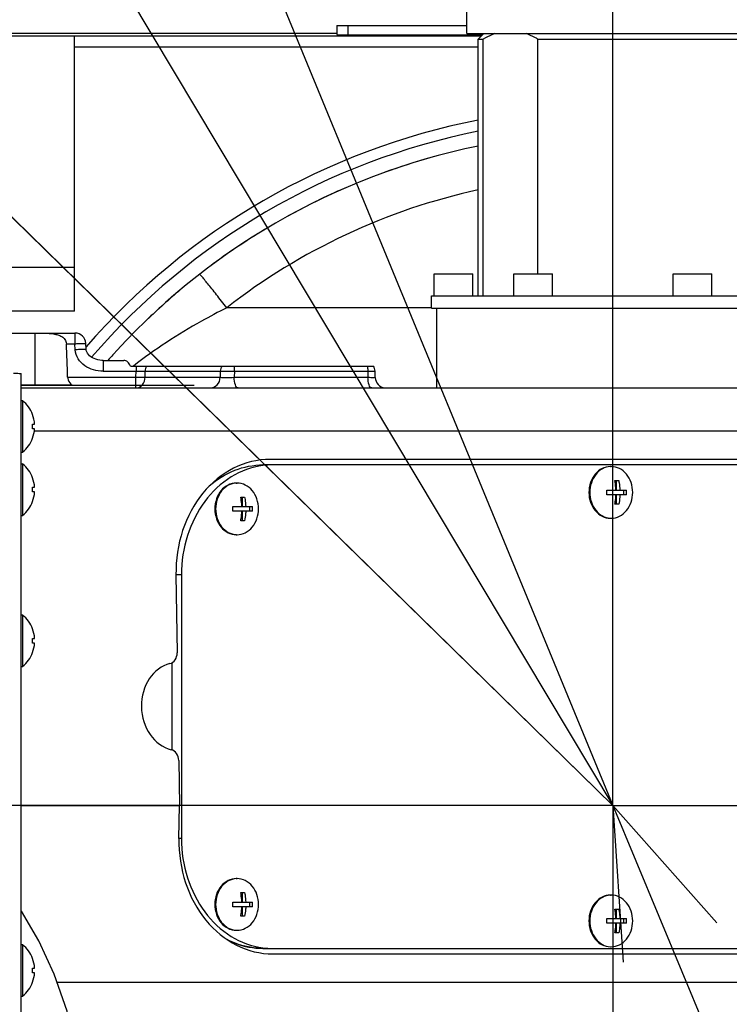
# Model space of a CAD drawing. Header units: millimetres. Extents: x 0 to 1249, y 0 to 420.
# Tile 25 of 104: x 121 to 129, y 278 to 290. Entities that reach past the tile are written whole.
import ezdxf

# ---------------------------------------------------------------- set-up
doc = ezdxf.new("R2010")
doc.units = ezdxf.units.MM
doc.header["$LTSCALE"] = 32.67
doc.linetypes.add('CENTER', pattern=[0.6, 0.375, -0.075, 0.075, -0.075])
doc.linetypes.add('PHANTOM', pattern=[0.8, 0.45, -0.05, 0.1, -0.05, 0.1, -0.05])
doc.layers.get('0').update_dxf_attribs({"linetype": 'CONTINUOUS'})
for name, color, linetype in [('1_DESIGN', 7, 'CONTINUOUS'), ('ASSY', 7, 'CONTINUOUS'), ('AXIS', 7, 'CONTINUOUS'), ('CHAMFER', 7, 'CONTINUOUS'), ('CRV2', 7, 'CONTINUOUS'), ('DRA_ITEM', 7, 'CONTINUOUS'), ('DRAFT', 7, 'CONTINUOUS'), ('DRIV_DIM', 7, 'CONTINUOUS'), ('FURIMAWASHI', 7, 'CONTINUOUS'), ('MECHA_STOPPER', 7, 'CONTINUOUS'), ('ROUND', 7, 'CONTINUOUS')]:
    doc.layers.add(name, color=color, linetype=linetype)
doc.styles.get("Standard").update_dxf_attribs({"font": 'txt', "width": 0.8})
doc.dimstyles.new('DIMSTYLE_2', dxfattribs={"dimtxt": 3.8, "dimasz": 1.8, "dimexe": 2, "dimexo": 1.5, "dimtad": 1, "dimdec": 1, "dimlfac": 15, "dimdsep": 46, "dimtxsty": 'STANDARD', "dimblk": 'OPEN', "dimblk1": 'OPEN', "dimblk2": 'OPEN', "dimcen": 0.09, "dimadec": 0, "dimazin": 0, "dimtp": 0.001, "dimtm": 0.001, "dimtfac": 1, "dimtdec": 1, "dimtofl": 0, "dimtmove": 0, "dimatfit": 3, "dimldrblk": 'OPEN', "dimfxl": 1, "dimtolj": 1, "dimarcsym": 0})
doc.dimstyles.new('DIMSTYLE_3', dxfattribs={"dimtxt": 3.8, "dimasz": 1.8, "dimexe": 2, "dimexo": 1.5, "dimgap": 0.95, "dimtad": 1, "dimdec": 3, "dimlfac": 15, "dimdsep": 46, "dimtxsty": 'STANDARD', "dimblk": 'OPEN', "dimblk1": 'OPEN', "dimblk2": 'OPEN', "dimcen": 0.09, "dimadec": 0, "dimazin": 0, "dimtp": 0.001, "dimtm": 0.001, "dimtfac": 1, "dimtdec": 3, "dimtofl": 0, "dimtmove": 0, "dimatfit": 3, "dimldrblk": 'OPEN', "dimfxl": 1, "dimtolj": 1, "dimarcsym": 0})
doc.dimstyles.new('DIMSTYLE_5', dxfattribs={"dimtxt": 3.8, "dimasz": 1.8, "dimexe": 2, "dimexo": 1.5, "dimgap": 0.95, "dimtad": 1, "dimdec": 0, "dimlfac": 15, "dimdsep": 46, "dimtxsty": 'STANDARD', "dimblk": 'OPEN', "dimblk1": 'OPEN', "dimblk2": 'OPEN', "dimcen": 0.09, "dimadec": 0, "dimazin": 0, "dimtp": 0.001, "dimtm": 0.001, "dimtfac": 1, "dimtdec": 0, "dimtofl": 0, "dimtmove": 0, "dimatfit": 3, "dimldrblk": 'OPEN', "dimfxl": 1, "dimtolj": 1, "dimarcsym": 0})
doc.dimstyles.new('DIMSTYLE_6', dxfattribs={"dimtxt": 3.8, "dimasz": 1.8, "dimexe": 2, "dimexo": 1.5, "dimgap": 1.9, "dimtad": 1, "dimdec": 3, "dimlfac": 15, "dimdsep": 46, "dimtxsty": 'STANDARD', "dimblk": 'OPEN', "dimblk1": 'OPEN', "dimblk2": 'OPEN', "dimcen": 0.09, "dimadec": 0, "dimazin": 0, "dimtp": 0.5, "dimtm": 0.5, "dimtfac": 1, "dimtdec": 3, "dimtofl": 0, "dimtmove": 0, "dimatfit": 3, "dimldrblk": 'OPEN', "dimfxl": 1, "dimtolj": 1, "dimarcsym": 0})

# ---------------------------------------------------------------- blocks, each defined once
blk = doc.blocks.new('_OPEN')
at = {"color": 0, "linetype": 'BYBLOCK'}
for p, q in [((0, 0), (-1, 0.342)), ((-1, -0.342), (0, 0)), ((-1, 0), (0, 0))]:
    blk.add_line(p, q, dxfattribs=at)
blk = doc.blocks.new('*D15')
at = {"layer": 'DRIV_DIM', "color": 2, "linetype": 'CONTINUOUS'}
for p, q in [((127.995, 279.991), (83.129, 323.915)), ((104.121, 303.363), (104.121, 303.363)), ((104.121, 303.363), (127.995, 279.991))]:
    blk.add_line(p, q, dxfattribs=at)
at = {"layer": 'DRIV_DIM', "color": 2, "linetype": 'CONTINUOUS', "xscale": 1.8, "yscale": 1.8, "zscale": 1.8, "rotation": 315.6077228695}
blk.add_blockref('_OPEN', (104.121, 303.363), dxfattribs=at)
blk = doc.blocks.new('*D16')
at = {"layer": 'DRIV_DIM', "color": 2, "linetype": 'CONTINUOUS'}
blk.add_line((78.975, 361.946), (127.995, 279.991), dxfattribs=at)
at = {"layer": 'DRIV_DIM', "color": 2, "linetype": 'CONTINUOUS', "xscale": 1.8, "yscale": 1.8, "zscale": 1.8, "rotation": 120.8849795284}
blk.add_blockref('_OPEN', (78.975, 361.946), dxfattribs=at)
blk = doc.blocks.new('*D17')
at = {"layer": 'DRIV_DIM', "color": 2, "linetype": 'CONTINUOUS'}
blk.add_line((88.559, 375.68), (127.995, 279.991), dxfattribs=at)
at = {"layer": 'DRIV_DIM', "color": 2, "linetype": 'CONTINUOUS', "xscale": 1.8, "yscale": 1.8, "zscale": 1.8, "rotation": 112.3982343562}
blk.add_blockref('_OPEN', (88.559, 375.68), dxfattribs=at)
blk = doc.blocks.new('*D18')
at = {"layer": 'DRIV_DIM', "color": 2, "linetype": 'CONTINUOUS'}
for p, q in [((138.875, 286.969), (138.875, 329.948)), ((127.995, 327.948), (133.435, 327.948)), ((138.875, 327.948), (133.435, 327.948)), ((133.435, 327.948), (155.494, 327.948))]:
    blk.add_line(p, q, dxfattribs=at)
at = {"layer": 'DRIV_DIM', "color": 2, "linetype": 'CONTINUOUS', "xscale": 1.8, "yscale": 1.8, "zscale": 1.8, "rotation": 180}
blk.add_blockref('_OPEN', (127.995, 327.948), dxfattribs=at)
at = {"layer": 'DRIV_DIM', "color": 2, "linetype": 'CONTINUOUS', "xscale": 1.8, "yscale": 1.8, "zscale": 1.8}
blk.add_blockref('_OPEN', (138.875, 327.948), dxfattribs=at)
blk = doc.blocks.new('*D20')
at = {"layer": 'DRIV_DIM', "color": 2, "linetype": 'CONTINUOUS'}
for p, q in [((207.504, 279.991), (207.504, 271.041)), ((207.504, 262.091), (207.504, 271.041)), ((118.029, 262.091), (209.504, 262.091))]:
    blk.add_line(p, q, dxfattribs=at)
at = {"layer": 'DRIV_DIM', "color": 2, "linetype": 'CONTINUOUS', "xscale": 1.8, "yscale": 1.8, "zscale": 1.8}
for p, rotation in [((207.504, 279.991), 90), ((207.504, 262.091), 270)]:
    blk.add_blockref('_OPEN', p, dxfattribs=dict(at, rotation=rotation))
blk = doc.blocks.new('*D21')
at = {"layer": 'DRIV_DIM', "color": 2, "linetype": 'CONTINUOUS'}
for p, q in [((122.753, 296.824), (206.554, 296.824)), ((206.554, 296.824), (209.504, 296.824)), ((207.504, 296.824), (207.504, 288.408)), ((207.504, 279.991), (207.504, 288.408))]:
    blk.add_line(p, q, dxfattribs=at)
at = {"layer": 'DRIV_DIM', "color": 2, "linetype": 'CONTINUOUS', "xscale": 1.8, "yscale": 1.8, "zscale": 1.8}
for p, rotation in [((207.504, 296.824), 90), ((207.504, 279.991), 270)]:
    blk.add_blockref('_OPEN', p, dxfattribs=dict(at, rotation=rotation))
blk = doc.blocks.new('*D24')
at = {"layer": 'DRIV_DIM', "color": 2, "linetype": 'CONTINUOUS'}
for p, q in [((231.397, 298.223), (238.162, 299.416)), ((18.18, 279.991), (16.13, 279.991))]:
    blk.add_line(p, q, dxfattribs=at)
for points in [[(235.26, 300.727), (236.192, 299.069), (236.471, 300.951)], [(17.529, 281.796), (18.13, 279.991), (18.76, 281.786)]]:
    blk.add_lwpolyline(points, dxfattribs=at)
for start, end in [(10, 95), (95, 180)]:
    blk.add_arc((127.995, 279.991), 109.866, start, end, dxfattribs=at)
blk = doc.blocks.new('*D25')
at = {"layer": 'DRIV_DIM', "color": 2, "linetype": 'CONTINUOUS'}
blk.add_line((231.397, 261.758), (238.162, 260.566), dxfattribs=at)
for points in [[(18.76, 278.196), (18.13, 279.991), (17.529, 278.186)], [(236.471, 259.031), (236.192, 260.913), (235.26, 259.255)]]:
    blk.add_lwpolyline(points, dxfattribs=at)
for start, end in [(180, 265), (265, 350)]:
    blk.add_arc((127.995, 279.991), 109.866, start, end, dxfattribs=at)

msp = doc.modelspace()

# ---------------------------------------------------------------- linework, layer by layer
at = {"color": 7, "linetype": 'CONTINUOUS'}
for p, q in [((126.22548, 289.357533), (126.22548, 289.690866)), ((126.225493, 289.357533), (129.765468, 289.357533)), ((119.988041, 289.331182), (121.462147, 289.331182)), ((121.462147, 285.990866), (121.462147, 289.331182)), ((126.362147, 289.290867), (126.424202, 289.290867)), ((126.424202, 286.177533), (126.424202, 289.290867)), ((127.085691, 286.444199), (127.085691, 289.290867)), ((127.085691, 289.290867), (129.628814, 289.290867)), ((125.862147, 285.057533), (125.862147, 286.024199)), ((121.462147, 285.990866), (119.828814, 285.990866)), ((120.179261, 285.723461), (120.98556, 285.723461)), ((121.811294, 285.390866), (122.062238, 285.390866)), ((122.142643, 285.324199), (125.092363, 285.324199)), ((120.81548, 274.748366), (120.81548, 285.233366)), ((121.435824, 285.090866), (120.81548, 285.090866)), ((120.81548, 279.990866), (122.736339, 279.990866))]:
    msp.add_line(p, q, dxfattribs=at)
at = {"color": 9, "linetype": 'CONTINUOUS'}
for p, q in [((126.39888, 289.327599), (121.462147, 289.327599)), ((126.362147, 289.194312), (121.462147, 289.194312)), ((119.993296, 286.524199), (121.462147, 286.524199)), ((120.98556, 285.090866), (120.98556, 285.723461)), ((121.366097, 285.594356), (121.468861, 285.594356)), ((122.210461, 285.324199), (122.210461, 285.261023)), ((121.380986, 285.187376), (122.209422, 285.187376))]:
    msp.add_line(p, q, dxfattribs=at)
at = {"color": 7, "linetype": 'CONTINUOUS'}
msp.add_lwpolyline([(120.789952, 272.517029), (121.037888, 273.007491), (121.247071, 273.536073), (121.412828, 274.095706), (121.53105, 274.676514), (121.599221, 275.269005), (121.615946, 275.861649), (121.581492, 276.440889), (121.498754, 276.991175), (121.374745, 277.495383), (121.218144, 277.94526), (121.032311, 278.3485), (120.820358, 278.707559), (120.81548, 278.714125)], dxfattribs=at)
for start, end in [(105.7835404, 109.7921354), (113.456189, 118.8428459), (121.1544091, 126.7628035), (129.9539633, 133.809164), (137.9514401, 138.5909998)]:
    msp.add_arc((127.99548, 279.990866), 8.166667, start, end, dxfattribs=at)
msp.add_ellipse((120.98556, 264.690354), major_axis=(0, 25.458973), ratio=0.026185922, start_param=-0.63495213, end_param=-0.607485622, dxfattribs=at)
for points, knots in [([(126.563798, 289.356756), (126.551895, 289.352554), (126.503813, 289.334048), (126.457743, 289.310528), (126.424202, 289.290867)], [0, 0, 0, 0, 0.245091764, 1, 1, 1, 1]), ([(127.085691, 289.290867), (127.074173, 289.297618), (127.028558, 289.323144), (126.980633, 289.344703), (126.943883, 289.357533)], [0, 0, 0, 0, 0.255394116, 1, 1, 1, 1]), ([(120.98556, 285.723461), (121.023572, 285.723461), (121.098418, 285.722978), (121.191196, 285.71797), (121.261854, 285.703472), (121.310859, 285.683694), (121.352495, 285.648623), (121.365406, 285.612688), (121.366097, 285.594356)], [0, 0, 0, 0, 0.261022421, 0.514304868, 0.636146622, 0.754922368, 0.874029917, 1, 1, 1, 1]), ([(122.142643, 285.324199), (122.135125, 285.343212), (122.115019, 285.375985), (122.078245, 285.390866), (122.062238, 285.390866)], [0, 0, 0, 0, 0.560877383, 1, 1, 1, 1]), ([(120.72566, 285.236753), (120.738373, 285.2365), (120.760445, 285.235975), (120.786239, 285.235398), (120.801157, 285.23461), (120.809028, 285.23451), (120.81241, 285.23362), (120.81548, 285.233878), (120.81548, 285.233366)], [0, 0, 0, 0, 0.424125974, 0.739342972, 0.852151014, 0.933600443, 0.982908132, 1, 1, 1, 1]), ([(121.380986, 285.187376), (121.38135, 285.177139), (121.388791, 285.139531), (121.414426, 285.108149), (121.435824, 285.090866)], [0, 0, 0, 0, 0.271355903, 1, 1, 1, 1])]:
    msp.add_open_spline(points, degree=3, knots=knots, dxfattribs=at)
at = {"color": 9, "linetype": 'CONTINUOUS'}
for points in [[(122.33665, 285.324199), (122.327254, 285.304711), (122.322244, 285.282653), (122.321771, 285.261023)], [(123.249967, 285.324199), (123.239626, 285.305033), (123.233849, 285.282794), (123.233316, 285.261023)]]:
    msp.add_open_spline(points, degree=3, dxfattribs=at)
for points, knots in [([(123.397366, 285.324199), (123.398338, 285.319278), (123.401855, 285.298392), (123.403315, 285.27718), (123.40346, 285.261023)], [0, 0, 0, 0, 0.236905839, 1, 1, 1, 1]), ([(125.01639, 285.324199), (125.017361, 285.319278), (125.020878, 285.298392), (125.022339, 285.27718), (125.022483, 285.261023)], [0, 0, 0, 0, 0.236905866, 1, 1, 1, 1])]:
    msp.add_open_spline(points, degree=3, knots=knots, dxfattribs=at)
at = {"layer": '1_DESIGN', "color": 7, "linetype": 'CONTINUOUS'}
for p, q in [((120.83471, 284.904199), (120.83471, 284.277533)), ((120.954969, 284.734199), (120.956051, 284.734199)), ((120.954969, 284.619533), (120.980121, 284.619533)), ((120.980121, 284.562199), (120.954969, 284.562199)), ((120.956051, 284.447533), (120.954969, 284.447533)), ((120.83471, 284.137533), (120.83471, 283.510866)), ((120.954969, 283.967533), (120.956051, 283.967533)), ((128.01968, 283.934199), (128.067289, 283.934199)), ((128.036, 283.934199), (128.036, 283.819533)), ((120.954969, 283.852866), (120.980121, 283.852866)), ((120.980121, 283.795533), (120.954969, 283.795533)), ((127.924462, 283.819533), (128.033694, 283.819533)), ((128.033694, 283.762199), (127.924462, 283.762199)), ((128.036, 283.819533), (128.162507, 283.819533)), ((128.036, 283.762199), (128.036, 283.647533)), ((128.162507, 283.762199), (128.036, 283.762199)), ((128.131218, 283.762199), (128.131218, 283.819533)), ((120.956051, 283.680866), (120.954969, 283.680866)), ((123.48021, 283.734199), (123.52782, 283.734199)), ((123.496531, 283.734199), (123.496531, 283.619533)), ((128.067289, 283.647533), (128.01968, 283.647533)), ((123.384992, 283.619533), (123.494225, 283.619533)), ((123.494225, 283.562199), (123.384992, 283.562199)), ((123.496531, 283.619533), (123.623038, 283.619533)), ((123.496531, 283.562199), (123.496531, 283.447533)), ((123.623038, 283.562199), (123.496531, 283.562199)), ((123.591749, 283.562199), (123.591749, 283.619533)), ((123.52782, 283.447533), (123.48021, 283.447533)), ((120.83471, 282.304199), (120.83471, 281.677533)), ((120.954969, 282.134199), (120.956051, 282.134199)), ((120.954969, 282.019533), (120.980121, 282.019533)), ((120.980121, 281.962199), (120.954969, 281.962199)), ((120.956051, 281.847533), (120.954969, 281.847533)), ((123.48021, 278.934199), (123.52782, 278.934199)), ((123.496531, 278.934199), (123.496531, 278.819533)), ((123.384992, 278.819533), (123.494225, 278.819533)), ((123.494225, 278.762199), (123.384992, 278.762199)), ((123.496531, 278.819533), (123.623038, 278.819533)), ((123.496531, 278.762199), (123.496531, 278.647533)), ((123.623038, 278.762199), (123.496531, 278.762199)), ((123.591749, 278.762199), (123.591749, 278.819533)), ((128.01968, 278.734199), (128.067289, 278.734199)), ((128.036, 278.734199), (128.036, 278.619533)), ((123.52782, 278.647533), (123.48021, 278.647533)), ((127.924462, 278.619533), (128.033694, 278.619533)), ((128.036, 278.619533), (128.162507, 278.619533)), ((128.131218, 278.562199), (128.131218, 278.619533)), ((128.033694, 278.562199), (127.924462, 278.562199)), ((128.036, 278.562199), (128.036, 278.447533)), ((128.162507, 278.562199), (128.036, 278.562199)), ((128.067289, 278.447533), (128.01968, 278.447533)), ((120.83471, 278.304199), (120.83471, 277.677533)), ((120.954969, 278.134199), (120.956051, 278.134199)), ((120.954969, 278.019533), (120.980121, 278.019533)), ((120.980121, 277.962199), (120.954969, 277.962199)), ((120.956051, 277.847533), (120.954969, 277.847533))]:
    msp.add_line(p, q, dxfattribs=at)
for centre, radius, start, end in [((120.57548, 284.590866), 0.406667, 20.6377935, 50.3980729), ((120.57548, 284.590866), 0.405655, 4.0523328, 20.6916182), ((120.57548, 284.590866), 0.38057, 355.6800659, 4.3199341), ((120.57548, 284.590866), 0.405655, 339.3083818, 355.9476672), ((120.57548, 284.590866), 0.406667, 309.6019271, 339.3622065), ((120.57548, 283.824199), 0.406667, 20.6377935, 50.3980729), ((127.976482, 283.888138), 0.216061, 90.0009756, 92.828435), ((120.57548, 283.824199), 0.405655, 4.0523328, 20.6916182), ((123.437013, 283.688138), 0.216061, 90.0009756, 92.828435), ((120.57548, 283.824199), 0.38057, 355.6800659, 4.3199341), ((120.57548, 283.824199), 0.405655, 339.3083818, 355.9476672), ((127.2433, 283.790854), 0.681764, 357.5911783, 2.4088217), ((127.481345, 283.790854), 0.681764, 357.5911783, 2.4088217), ((120.57548, 283.824199), 0.406667, 309.6019271, 339.3622065), ((122.703831, 283.590854), 0.681764, 357.5911783, 2.4088217), ((122.941876, 283.590854), 0.681764, 357.5911783, 2.4088217), ((127.976482, 283.693594), 0.216061, 267.171565, 269.9990244), ((123.437013, 283.493594), 0.216061, 267.171565, 269.9990244), ((120.57548, 281.990866), 0.406667, 20.6377935, 50.3980729), ((120.57548, 281.990866), 0.405655, 4.0523328, 20.6916182), ((120.57548, 281.990866), 0.38057, 355.6800659, 4.3199341), ((120.57548, 281.990866), 0.405655, 339.3083818, 355.9476672), ((120.57548, 281.990866), 0.406667, 309.6019271, 339.3622065), ((123.437013, 278.888138), 0.216061, 90.0009756, 92.828435), ((127.976482, 278.688138), 0.216061, 90.0009756, 92.828435), ((122.703831, 278.790854), 0.681764, 357.5911783, 2.4088217), ((122.941876, 278.790854), 0.681764, 357.5911783, 2.4088217), ((127.2433, 278.590854), 0.681764, 357.5911783, 2.4088217), ((127.481345, 278.590854), 0.681764, 357.5911783, 2.4088217), ((123.437013, 278.693594), 0.216061, 267.171565, 269.9990244), ((120.57548, 277.990866), 0.406667, 20.6377935, 50.3980729), ((127.976482, 278.493594), 0.216061, 267.171565, 269.9990244), ((120.57548, 277.990866), 0.405655, 4.0523328, 20.6916182), ((120.57548, 277.990866), 0.38057, 355.6800659, 4.3199341), ((120.57548, 277.990866), 0.405655, 339.3083818, 355.9476672), ((120.57548, 277.990866), 0.406667, 309.6019271, 339.3622065)]:
    msp.add_arc(centre, radius, start, end, dxfattribs=at)
for points, knots in [([(127.96582, 284.103936), (127.932502, 284.10229), (127.863893, 284.082171), (127.781759, 284.010006), (127.728474, 283.908265), (127.716289, 283.830345), (127.716289, 283.790866)], [0, 0, 0, 0, 0.228436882, 0.470510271, 0.72965574, 1, 1, 1, 1]), ([(128.236667, 283.790866), (128.236667, 283.831377), (128.223848, 283.911286), (128.167845, 284.014861), (128.08176, 284.086617), (128.010607, 284.104199), (127.976478, 284.104199)], [0, 0, 0, 0, 0.270964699, 0.530156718, 0.771720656, 1, 1, 1, 1]), ([(123.426351, 283.903936), (123.393032, 283.90229), (123.324424, 283.882171), (123.242289, 283.810006), (123.189005, 283.708265), (123.17682, 283.630345), (123.17682, 283.590866)], [0, 0, 0, 0, 0.228436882, 0.470510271, 0.72965574, 1, 1, 1, 1]), ([(123.697198, 283.590866), (123.697198, 283.631377), (123.684378, 283.711286), (123.628375, 283.814861), (123.542291, 283.886617), (123.471138, 283.904199), (123.437009, 283.904199)], [0, 0, 0, 0, 0.270964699, 0.530156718, 0.771720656, 1, 1, 1, 1]), ([(128.033694, 283.819533), (128.033309, 283.829301), (128.031009, 283.867766), (128.025602, 283.90606), (128.01968, 283.934199)], [0, 0, 0, 0, 0.253718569, 1, 1, 1, 1]), ([(128.067289, 283.934199), (128.069238, 283.924938), (128.076331, 283.887058), (128.080157, 283.848578), (128.081303, 283.819533)], [0, 0, 0, 0, 0.245622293, 1, 1, 1, 1]), ([(127.716289, 283.790866), (127.716289, 283.751387), (127.728474, 283.673467), (127.781759, 283.571726), (127.863893, 283.499561), (127.932502, 283.479442), (127.96582, 283.477796)], [0, 0, 0, 0, 0.27034426, 0.529489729, 0.771563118, 1, 1, 1, 1]), ([(127.976478, 283.477533), (128.010607, 283.477533), (128.08176, 283.495115), (128.167845, 283.566871), (128.223848, 283.670446), (128.236667, 283.750355), (128.236667, 283.790866)], [0, 0, 0, 0, 0.228279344, 0.469843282, 0.729035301, 1, 1, 1, 1]), ([(128.01968, 283.647533), (128.021629, 283.656794), (128.028722, 283.694674), (128.032548, 283.733154), (128.033694, 283.762199)], [0, 0, 0, 0, 0.245622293, 1, 1, 1, 1]), ([(128.081303, 283.762199), (128.080918, 283.752431), (128.078618, 283.713966), (128.073211, 283.675672), (128.067289, 283.647533)], [0, 0, 0, 0, 0.253718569, 1, 1, 1, 1]), ([(123.494225, 283.619533), (123.493839, 283.629301), (123.49154, 283.667766), (123.486132, 283.70606), (123.48021, 283.734199)], [0, 0, 0, 0, 0.253718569, 1, 1, 1, 1]), ([(123.52782, 283.734199), (123.529769, 283.724938), (123.536861, 283.687058), (123.540687, 283.648578), (123.541834, 283.619533)], [0, 0, 0, 0, 0.245622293, 1, 1, 1, 1]), ([(123.17682, 283.590866), (123.17682, 283.551387), (123.189005, 283.473467), (123.242289, 283.371726), (123.324424, 283.299561), (123.393032, 283.279442), (123.426351, 283.277796)], [0, 0, 0, 0, 0.27034426, 0.529489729, 0.771563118, 1, 1, 1, 1]), ([(123.437009, 283.277533), (123.471138, 283.277533), (123.542291, 283.295115), (123.628375, 283.366871), (123.684378, 283.470446), (123.697198, 283.550355), (123.697198, 283.590866)], [0, 0, 0, 0, 0.228279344, 0.469843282, 0.729035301, 1, 1, 1, 1]), ([(123.48021, 283.447533), (123.48216, 283.456794), (123.489252, 283.494674), (123.493078, 283.533154), (123.494225, 283.562199)], [0, 0, 0, 0, 0.245622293, 1, 1, 1, 1]), ([(123.541834, 283.562199), (123.541448, 283.552431), (123.539149, 283.513966), (123.533741, 283.475672), (123.52782, 283.447533)], [0, 0, 0, 0, 0.253718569, 1, 1, 1, 1]), ([(123.426351, 279.103936), (123.393032, 279.10229), (123.324424, 279.082171), (123.242289, 279.010006), (123.189005, 278.908265), (123.17682, 278.830345), (123.17682, 278.790866)], [0, 0, 0, 0, 0.228436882, 0.470510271, 0.72965574, 1, 1, 1, 1]), ([(123.697198, 278.790866), (123.697198, 278.831377), (123.684378, 278.911286), (123.628375, 279.014861), (123.542291, 279.086617), (123.471138, 279.104199), (123.437009, 279.104199)], [0, 0, 0, 0, 0.270964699, 0.530156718, 0.771720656, 1, 1, 1, 1]), ([(123.494225, 278.819533), (123.493839, 278.829301), (123.49154, 278.867766), (123.486132, 278.90606), (123.48021, 278.934199)], [0, 0, 0, 0, 0.253718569, 1, 1, 1, 1]), ([(123.52782, 278.934199), (123.529769, 278.924938), (123.536861, 278.887058), (123.540687, 278.848578), (123.541834, 278.819533)], [0, 0, 0, 0, 0.245622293, 1, 1, 1, 1]), ([(127.96582, 278.903936), (127.932502, 278.90229), (127.863893, 278.882171), (127.781759, 278.810006), (127.728474, 278.708265), (127.716289, 278.630345), (127.716289, 278.590866)], [0, 0, 0, 0, 0.228436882, 0.470510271, 0.72965574, 1, 1, 1, 1]), ([(128.236667, 278.590866), (128.236667, 278.631377), (128.223848, 278.711286), (128.167845, 278.814861), (128.08176, 278.886617), (128.010607, 278.904199), (127.976478, 278.904199)], [0, 0, 0, 0, 0.270964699, 0.530156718, 0.771720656, 1, 1, 1, 1]), ([(123.17682, 278.790866), (123.17682, 278.751387), (123.189005, 278.673467), (123.242289, 278.571726), (123.324424, 278.499561), (123.393032, 278.479442), (123.426351, 278.477796)], [0, 0, 0, 0, 0.27034426, 0.529489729, 0.771563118, 1, 1, 1, 1]), ([(123.437009, 278.477533), (123.471138, 278.477533), (123.542291, 278.495115), (123.628375, 278.566871), (123.684378, 278.670446), (123.697198, 278.750355), (123.697198, 278.790866)], [0, 0, 0, 0, 0.228279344, 0.469843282, 0.729035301, 1, 1, 1, 1]), ([(123.48021, 278.647533), (123.48216, 278.656794), (123.489252, 278.694674), (123.493078, 278.733154), (123.494225, 278.762199)], [0, 0, 0, 0, 0.245622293, 1, 1, 1, 1]), ([(123.541834, 278.762199), (123.541448, 278.752431), (123.539149, 278.713966), (123.533741, 278.675672), (123.52782, 278.647533)], [0, 0, 0, 0, 0.253718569, 1, 1, 1, 1]), ([(128.033694, 278.619533), (128.033309, 278.629301), (128.031009, 278.667766), (128.025602, 278.70606), (128.01968, 278.734199)], [0, 0, 0, 0, 0.253718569, 1, 1, 1, 1]), ([(128.067289, 278.734199), (128.069238, 278.724938), (128.076331, 278.687058), (128.080157, 278.648578), (128.081303, 278.619533)], [0, 0, 0, 0, 0.245622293, 1, 1, 1, 1]), ([(127.716289, 278.590866), (127.716289, 278.551387), (127.728474, 278.473467), (127.781759, 278.371726), (127.863893, 278.299561), (127.932502, 278.279442), (127.96582, 278.277796)], [0, 0, 0, 0, 0.27034426, 0.529489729, 0.771563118, 1, 1, 1, 1]), ([(127.976478, 278.277533), (128.010607, 278.277533), (128.08176, 278.295115), (128.167845, 278.366871), (128.223848, 278.470446), (128.236667, 278.550355), (128.236667, 278.590866)], [0, 0, 0, 0, 0.228279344, 0.469843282, 0.729035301, 1, 1, 1, 1]), ([(128.01968, 278.447533), (128.021629, 278.456794), (128.028722, 278.494674), (128.032548, 278.533154), (128.033694, 278.562199)], [0, 0, 0, 0, 0.245622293, 1, 1, 1, 1]), ([(128.081303, 278.562199), (128.080918, 278.552431), (128.078618, 278.513966), (128.073211, 278.475672), (128.067289, 278.447533)], [0, 0, 0, 0, 0.253718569, 1, 1, 1, 1])]:
    msp.add_open_spline(points, degree=3, knots=knots, dxfattribs=at)
at = {"layer": 'ASSY', "color": 7, "linetype": 'CONTINUOUS'}
for p, q in [((125.828814, 286.177533), (125.828814, 286.444199)), ((125.828814, 286.444199), (126.29548, 286.444199)), ((126.29548, 286.177533), (126.29548, 286.444199)), ((126.79548, 286.177533), (126.79548, 286.444199)), ((126.79548, 286.444199), (127.262147, 286.444199)), ((127.262147, 286.177533), (127.262147, 286.444199)), ((128.728814, 286.177533), (128.728814, 286.444199)), ((128.728814, 286.444199), (129.19548, 286.444199)), ((129.19548, 286.177533), (129.19548, 286.444199)), ((120.81548, 284.904199), (120.83471, 284.904199)), ((120.81548, 284.277533), (120.83471, 284.277533)), ((120.81548, 284.137533), (120.83471, 284.137533)), ((127.965764, 284.104199), (127.976478, 284.104199)), ((123.426295, 283.904199), (123.437009, 283.904199)), ((120.81548, 283.510866), (120.83471, 283.510866)), ((127.965764, 283.477533), (127.976478, 283.477533)), ((123.426295, 283.277533), (123.437009, 283.277533)), ((120.81548, 282.304199), (120.83471, 282.304199)), ((120.81548, 281.677533), (120.83471, 281.677533)), ((123.426295, 279.104199), (123.437009, 279.104199)), ((127.965764, 278.904199), (127.976478, 278.904199)), ((123.426295, 278.477533), (123.437009, 278.477533)), ((120.81548, 278.304199), (120.83471, 278.304199)), ((127.965764, 278.277533), (127.976478, 278.277533)), ((120.81548, 277.677533), (120.83471, 277.677533))]:
    msp.add_line(p, q, dxfattribs=at)
for points, knots in [([(127.965764, 284.104199), (127.931635, 284.104199), (127.860482, 284.086617), (127.774398, 284.014861), (127.718395, 283.911286), (127.705575, 283.831377), (127.705575, 283.790866)], [0, 0, 0, 0, 0.228279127, 0.469843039, 0.729034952, 1, 1, 1, 1]), ([(123.426295, 283.904199), (123.392166, 283.904199), (123.321013, 283.886617), (123.234928, 283.814861), (123.178925, 283.711286), (123.166105, 283.631377), (123.166105, 283.590866)], [0, 0, 0, 0, 0.228279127, 0.469843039, 0.729034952, 1, 1, 1, 1]), ([(127.705575, 283.790866), (127.705575, 283.750355), (127.718395, 283.670446), (127.774398, 283.566871), (127.860482, 283.495115), (127.931635, 283.477533), (127.965764, 283.477533)], [0, 0, 0, 0, 0.270965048, 0.530156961, 0.771720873, 1, 1, 1, 1]), ([(123.166105, 283.590866), (123.166105, 283.550355), (123.178925, 283.470446), (123.234928, 283.366871), (123.321013, 283.295115), (123.392166, 283.277533), (123.426295, 283.277533)], [0, 0, 0, 0, 0.270965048, 0.530156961, 0.771720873, 1, 1, 1, 1]), ([(123.426295, 279.104199), (123.392166, 279.104199), (123.321013, 279.086617), (123.234928, 279.014861), (123.178925, 278.911286), (123.166105, 278.831377), (123.166105, 278.790866)], [0, 0, 0, 0, 0.228279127, 0.469843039, 0.729034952, 1, 1, 1, 1]), ([(127.965764, 278.904199), (127.931635, 278.904199), (127.860482, 278.886617), (127.774398, 278.814861), (127.718395, 278.711286), (127.705575, 278.631377), (127.705575, 278.590866)], [0, 0, 0, 0, 0.228279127, 0.469843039, 0.729034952, 1, 1, 1, 1]), ([(123.166105, 278.790866), (123.166105, 278.750355), (123.178925, 278.670446), (123.234928, 278.566871), (123.321013, 278.495115), (123.392166, 278.477533), (123.426295, 278.477533)], [0, 0, 0, 0, 0.270965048, 0.530156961, 0.771720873, 1, 1, 1, 1]), ([(127.705575, 278.590866), (127.705575, 278.550355), (127.718395, 278.470446), (127.774398, 278.366871), (127.860482, 278.295115), (127.931635, 278.277533), (127.965764, 278.277533)], [0, 0, 0, 0, 0.270965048, 0.530156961, 0.771720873, 1, 1, 1, 1])]:
    msp.add_open_spline(points, degree=3, knots=knots, dxfattribs=at)
at = {"layer": 'AXIS', "color": 7, "linetype": 'CENTER'}
for q in [(127.99548, 391.379682), (95.814147, 279.990866), (127.99548, 168.60205), (239.384296, 279.990866)]:
    msp.add_line((127.99548, 279.990866), q, dxfattribs=at)
at = {"layer": 'AXIS', "color": 7, "linetype": 'CONTINUOUS'}
for p, q in [((126.362147, 286.177533), (126.362147, 289.290867)), ((125.79548, 286.024199), (125.79548, 286.177533)), ((125.79548, 286.177533), (130.19548, 286.177533)), ((125.79548, 286.024199), (130.19548, 286.024199))]:
    msp.add_line(p, q, dxfattribs=at)
at = {"layer": 'CHAMFER', "color": 7, "linetype": 'CONTINUOUS'}
msp.add_line((126.428813, 289.357533), (126.362147, 289.290867), dxfattribs=at)
at = {"layer": 'CRV2', "color": 4, "linetype": 'PHANTOM'}
for radius, end in [(103.497035, 350), (95.497035, 350), (33.41003, 174.5596951)]:
    msp.add_arc((127.99548, 279.990866), radius, 10, end, dxfattribs=at)
at = {"layer": 'DRA_ITEM', "color": 2, "linetype": 'CONTINUOUS'}
msp.add_line((127.99548, 279.990866), (144.10956, 241.313194), dxfattribs=at)
msp.add_lwpolyline([(129.256017, 278.566066), (127.99548, 279.990866), (128.119441, 278.09254)], dxfattribs=at)
at = {"layer": 'DRAFT', "color": 7, "linetype": 'CONTINUOUS'}
msp.add_line((124.648227, 289.359114), (119.960109, 289.359114), dxfattribs=at)
at = {"layer": 'FURIMAWASHI', "color": 40, "linetype": 'CONTINUOUS'}
msp.add_line((120.81548, 285.090866), (122.915559, 285.090866), dxfattribs=at)
at = {"layer": 'MECHA_STOPPER', "color": 4, "linetype": 'CONTINUOUS'}
msp.add_line((120.81548, 285.057533), (122.699154, 285.057533), dxfattribs=at)
at = {"layer": 'ROUND', "color": 7, "linetype": 'CONTINUOUS'}
for p, q in [((124.648227, 289.457533), (124.648227, 289.345148)), ((124.64823, 289.457533), (126.22548, 289.457533)), ((124.78156, 289.341657), (126.412937, 289.341657)), ((119.99548, 285.724199), (121.468861, 285.724199)), ((121.605926, 285.524305), (121.602006, 285.597956)), ((125.112717, 285.186353), (125.110153, 285.262047)), ((120.81548, 285.057533), (134.13687, 285.057533)), ((132.062358, 284.124199), (123.750304, 284.124199)), ((132.030795, 284.190866), (123.837607, 284.190866)), ((122.695486, 282.790866), (122.7093, 281.844063)), ((122.761982, 282.790866), (122.761982, 279.590866)), ((122.643117, 281.721328), (122.643117, 280.666457)), ((122.728361, 280.537669), (122.736339, 279.990866)), ((122.730503, 279.590866), (122.736339, 279.990866)), ((123.750304, 278.257533), (132.062358, 278.257533)), ((123.872623, 278.190866), (132.065812, 278.190866))]:
    msp.add_line(p, q, dxfattribs=at)
at = {"layer": 'ROUND', "color": 9, "linetype": 'CONTINUOUS'}
for p, q in [((124.78156, 289.457533), (124.78156, 289.341657)), ((125.79548, 286.031356), (123.310533, 286.031356)), ((121.468861, 285.724199), (121.468861, 285.594356)), ((121.472781, 285.520709), (121.468861, 285.594356)), ((121.811294, 285.390866), (121.811294, 285.261023)), ((121.811294, 285.261023), (122.210461, 285.261023)), ((122.209422, 285.187376), (122.210461, 285.261023)), ((122.209422, 285.057533), (122.209422, 285.187376)), ((122.32074, 285.187376), (122.321771, 285.261023)), ((122.32074, 285.187376), (123.232181, 285.187376)), ((122.321771, 285.261023), (123.233316, 285.261023)), ((123.233316, 285.261023), (123.232181, 285.187376)), ((123.40346, 285.261023), (123.402334, 285.187376)), ((123.402334, 285.187376), (125.024978, 285.187376)), ((123.40346, 285.261023), (125.022483, 285.261023)), ((125.022483, 285.261023), (125.024978, 285.187376)), ((120.977671, 284.53816), (132.259635, 284.53816)), ((122.761982, 282.790866), (122.695486, 282.790866)), ((122.761982, 279.590866), (122.730503, 279.590866)), ((134.400864, 277.843572), (121.253541, 277.843572))]:
    msp.add_line(p, q, dxfattribs=at)
at = {"layer": 'ROUND', "color": 7, "linetype": 'CONTINUOUS'}
msp.add_lwpolyline([(121.811299, 285.390866), (121.794343, 285.391385), (121.769427, 285.39404), (121.745567, 285.398771), (121.722913, 285.405409), (121.701644, 285.413798), (121.681932, 285.423794), (121.663842, 285.435341), (121.647559, 285.44838), (121.633395, 285.462781), (121.621599, 285.478559), (121.612733, 285.495423), (121.60741, 285.512646), (121.605927, 285.524304)], dxfattribs=at)
at = {"layer": 'ROUND', "color": 9, "linetype": 'CONTINUOUS'}
for centre, radius, start, end in [((127.99548, 279.990866), 8.475871, 101.1106581, 138.9710149), ((127.99548, 279.990866), 8.342583, 101.2916966, 139.2971836), ((127.995484, 280.004819), 7.633342, 102.3558466, 127.8610276)]:
    msp.add_arc(centre, radius, start, end, dxfattribs=at)
at = {"layer": 'ROUND', "color": 7, "linetype": 'CONTINUOUS'}
for centre, radius, start, end in [((127.99548, 279.990866), 8.166667, 101.5410084, 138.6229138), ((121.46886, 285.590865), 0.133334, 3.0484876, 89.999674), ((125.245974, 285.190866), 0.133333, 181.93984, 262.614226), ((123.869338, 283.201143), 0.923057, 90.0104653, 97.3726705), ((123.869338, 279.180589), 0.923057, 262.6273295, 269.9895347)]:
    msp.add_arc(centre, radius, start, end, dxfattribs=at)
for centre, major_axis, ratio, start_param, end_param in [((124.78156, 289.345148), (0.133333, 0), 0.026185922, 3.14159264, 4.71238898), ((123.858033, 282.790866), (-0.065646, 1.39894), 0.8298226, -0.038920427, 1.5318759), ((122.598581, 281.844063), (-0.006252, 0.133232), 0.8298226, -2.979155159, -1.609716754), ((122.718831, 281.190866), (-0.025008, 0.532929), 0.8298226, 0.162437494, 2.901314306), ((122.617642, 280.537669), (-0.006252, 0.133232), 0.8298226, -1.609716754, -0.240278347), ((123.89305, 279.590866), (0.065646, 1.39894), 0.8298226, -4.673468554, -3.102672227)]:
    msp.add_ellipse(centre, major_axis=major_axis, ratio=ratio, start_param=start_param, end_param=end_param, dxfattribs=at)
at = {"layer": 'ROUND', "color": 9, "linetype": 'CONTINUOUS'}
for points, knots in [([(123.310533, 286.031356), (123.289561, 286.058316), (123.248404, 286.111055), (123.188486, 286.187329), (123.133146, 286.257261), (123.084465, 286.318201), (123.048831, 286.362319), (123.024984, 286.391305), (123.011019, 286.408191), (123.000023, 286.420814), (122.991595, 286.431121), (122.986893, 286.434807), (122.983894, 286.439001), (122.983201, 286.438462)], [0, 0, 0, 0, 0.196084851, 0.384036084, 0.556831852, 0.708005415, 0.831900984, 0.882128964, 0.923892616, 0.956802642, 0.98055823, 0.9949576, 1, 1, 1, 1]), ([(123.310533, 286.031356), (123.207182, 285.978961), (122.814253, 285.769056), (122.439318, 285.524761), (122.177878, 285.324049)], [0, 0, 0, 0, 0.260112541, 1, 1, 1, 1]), ([(121.468861, 285.594356), (121.485826, 285.595259), (121.510486, 285.596468), (121.541791, 285.597673), (121.561845, 285.598405), (121.577795, 285.598533), (121.590909, 285.599209), (121.596692, 285.598003), (121.60196, 285.598837), (121.602005, 285.597956)], [0, 0, 0, 0, 0.382367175, 0.555081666, 0.70646417, 0.830724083, 0.923114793, 0.980148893, 1, 1, 1, 1]), ([(121.605926, 285.524305), (121.605881, 285.525186), (121.600613, 285.524352), (121.59483, 285.525558), (121.581716, 285.524883), (121.565766, 285.524755), (121.545711, 285.524023), (121.514407, 285.52282), (121.489747, 285.521611), (121.472781, 285.520709)], [0, 0, 0, 0, 0.019851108, 0.07688521, 0.169275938, 0.293535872, 0.444918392, 0.617632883, 1, 1, 1, 1]), ([(121.811294, 285.261023), (121.772386, 285.261023), (121.694146, 285.272105), (121.58675, 285.321847), (121.501578, 285.405147), (121.474834, 285.482157), (121.472781, 285.520709)], [0, 0, 0, 0, 0.250739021, 0.501276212, 0.751200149, 1, 1, 1, 1]), ([(122.209422, 285.187376), (122.220288, 285.187223), (122.257392, 285.186846), (122.294509, 285.186704), (122.32074, 285.187376)], [0, 0, 0, 0, 0.292862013, 1, 1, 1, 1]), ([(122.209422, 285.057533), (122.238229, 285.057533), (122.300326, 285.090612), (122.320026, 285.154729), (122.32074, 285.187376)], [0, 0, 0, 0, 0.468699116, 1, 1, 1, 1]), ([(122.210461, 285.261023), (122.221328, 285.261176), (122.258428, 285.261553), (122.295543, 285.261693), (122.321771, 285.261023)], [0, 0, 0, 0, 0.292899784, 1, 1, 1, 1]), ([(123.107615, 285.057533), (123.139222, 285.057533), (123.206022, 285.0871), (123.23137, 285.15425), (123.232181, 285.187376)], [0, 0, 0, 0, 0.488195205, 1, 1, 1, 1]), ([(123.232181, 285.187376), (123.255159, 285.185714), (123.311963, 285.185986), (123.368659, 285.186455), (123.402334, 285.187376)], [0, 0, 0, 0, 0.406127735, 1, 1, 1, 1]), ([(123.233316, 285.261023), (123.25631, 285.262685), (123.313111, 285.262411), (123.369804, 285.261946), (123.40346, 285.261023)], [0, 0, 0, 0, 0.406427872, 1, 1, 1, 1]), ([(123.447921, 285.057533), (123.441327, 285.057533), (123.425847, 285.069553), (123.407702, 285.114016), (123.402612, 285.156363), (123.402334, 285.187376)], [0, 0, 0, 0, 0.136975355, 0.35581116, 1, 1, 1, 1]), ([(125.022483, 285.261023), (125.034325, 285.261357), (125.055424, 285.261844), (125.080313, 285.26249), (125.09528, 285.262381), (125.103412, 285.262787), (125.106899, 285.261921), (125.110134, 285.262574), (125.110153, 285.262047)], [0, 0, 0, 0, 0.405189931, 0.724764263, 0.842839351, 0.929233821, 0.98196457, 1, 1, 1, 1]), ([(125.024978, 285.187376), (125.036833, 285.187043), (125.057953, 285.186555), (125.082893, 285.185909), (125.09785, 285.186017), (125.106032, 285.185614), (125.109427, 285.186473), (125.112735, 285.185831), (125.112717, 285.186353)], [0, 0, 0, 0, 0.405331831, 0.725126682, 0.843237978, 0.929583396, 0.982176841, 1, 1, 1, 1]), ([(125.070565, 285.057533), (125.063971, 285.057533), (125.048492, 285.069553), (125.030346, 285.114016), (125.025256, 285.156363), (125.024978, 285.187376)], [0, 0, 0, 0, 0.136975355, 0.355811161, 1, 1, 1, 1])]:
    msp.add_open_spline(points, degree=3, knots=knots, dxfattribs=at)
at = {"layer": 'ROUND', "color": 7, "linetype": 'CONTINUOUS'}
msp.add_open_spline([(125.110153, 285.262047), (125.109424, 285.283583), (125.103142, 285.305538), (125.092366, 285.324199)], degree=3, dxfattribs=at)
for points, knots in [([(123.750889, 284.116568), (123.615265, 284.099026), (123.341273, 283.997876), (123.018216, 283.689466), (122.809603, 283.269635), (122.761982, 282.951766), (122.761982, 282.790866)], [0, 0, 0, 0, 0.228870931, 0.471731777, 0.730718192, 1, 1, 1, 1]), ([(123.098874, 283.868993), (123.189771, 283.948639), (123.394994, 284.077761), (123.634069, 284.124199), (123.750304, 284.124199)], [0, 0, 0, 0, 0.509742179, 1, 1, 1, 1]), ([(122.761982, 279.590866), (122.761982, 279.429966), (122.809603, 279.112097), (123.018216, 278.692266), (123.341273, 278.383856), (123.615265, 278.282706), (123.750889, 278.265164)], [0, 0, 0, 0, 0.269281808, 0.528268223, 0.771129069, 1, 1, 1, 1]), ([(123.307365, 278.36888), (123.34189, 278.35073), (123.481282, 278.287204), (123.63623, 278.257533), (123.750304, 278.257533)], [0, 0, 0, 0, 0.254803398, 1, 1, 1, 1]), ([(123.750304, 278.257533), (123.712326, 278.257533), (123.559302, 278.266905), (123.409259, 278.315315), (123.307365, 278.36888)], [0, 0, 0, 0, 0.248070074, 1, 1, 1, 1])]:
    msp.add_open_spline(points, degree=3, knots=knots, dxfattribs=at)

# ---------------------------------------------------------------- dimensions: what is measured, and where the dimension line sits
at = {"layer": 'DRIV_DIM', "color": 2, "linetype": 'CONTINUOUS'}
for base, line1, line2, picture, middle in [((118.420033, 389.438733), ((228.838195, 297.772157), (229.920163, 297.962938)), ((20.778856, 279.990866), (19.680196, 279.990866)), '*D24', (80.634373, 379.124363)), ((118.420033, 170.542999), ((20.7282, 279.990866), (19.62954, 279.990866)), ((228.838195, 262.209575), (229.920163, 262.018794)), '*D25', (112.920978, 171.164012))]:
    dim = msp.add_angular_dim_2l(base=base, line1=line1, line2=line2, dimstyle='DIMSTYLE_6', override={"dimtad": 2}, dxfattribs=at)
    dim.commit()
    dim.dimension.update_dxf_attribs({"geometry": picture, "text_midpoint": middle, "dimtype": 162})
for mpoint, picture, middle in [((88.558775, 375.679855), '*D17', (94.798663, 363.032591)), ((78.975297, 361.946374), '*D16', (85.044283, 353.650513)), ((104.121445, 303.363084), '*D15', (83.793204, 324.593498))]:
    dim = msp.add_radius_dim(center=(127.99548, 279.990866), mpoint=mpoint, text='R<>', dimstyle='DIMSTYLE_2', override={"dimpost": '<>'}, dxfattribs=at)
    dim.commit()
    dim.dimension.update_dxf_attribs({"geometry": picture, "text_midpoint": middle, "dimtype": 164})
dim = msp.add_linear_dim(base=(138.87548, 327.948428), p1=(127.99548, 279.990866), p2=(138.87548, 285.468966), dimstyle='DIMSTYLE_3', dxfattribs=at)
dim.commit()
dim.dimension.update_dxf_attribs({"geometry": '*D18', "text_midpoint": (140.293553, 327.948428), "dimtype": 160})
dim = msp.add_linear_dim(base=(207.50361, 296.824199), p1=(239.384296, 279.990866), p2=(121.253449, 296.824199), angle=90, text='(280)', dimstyle='DIMSTYLE_5', dxfattribs=at)
dim.commit()
dim.dimension.update_dxf_attribs({"geometry": '*D21', "text_midpoint": (207.50361, 280.807533), "dimtype": 160})
dim = msp.add_linear_dim(base=(207.5036097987, 262.0908659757), p1=(239.3842959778, 279.9908659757), p2=(116.5288136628, 262.0908659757), angle=270, dimstyle='DIMSTYLE_5', dxfattribs=at)
dim.commit()
dim.dimension.update_dxf_attribs({"geometry": '*D20', "text_midpoint": (207.5036097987, 266.4808659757), "dimtype": 160})

doc.saveas('drawing.dxf')
